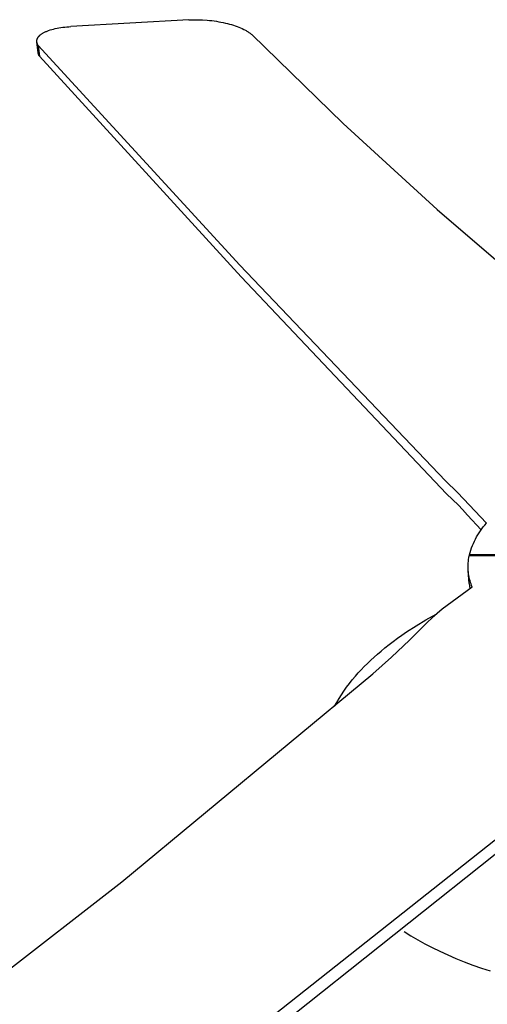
# Model space of a CAD drawing. Header units: millimetres. Extents: x 10636 to 13134, y 8891 to 10552.
# Tile 24 of 34: x 12340 to 12503, y 9963 to 10305. Entities that reach past the tile are written whole.
import ezdxf

# ---------------------------------------------------------------- set-up
doc = ezdxf.new("R2010")
doc.units = ezdxf.units.MM
doc.layers.add('Make2D$Visible$Curvas', color=7, linetype='Continuous')

msp = doc.modelspace()

# ---------------------------------------------------------------- linework, layer by layer
at = {"layer": 'Make2D$Visible$Curvas', "color": 29, "lineweight": -3, "true_color": 0x4d342b}
for p, q in [((12399.28, 10305.02), (12358.23, 10302.7)), ((12399.28, 10305.02), (12400.04, 10305.06)), ((12400.04, 10305.06), (12400.81, 10305.08)), ((12400.81, 10305.08), (12401.6, 10305.09)), ((12401.6, 10305.09), (12402.39, 10305.09)), ((12402.39, 10305.09), (12403.18, 10305.07)), ((12403.18, 10305.07), (12403.98, 10305.04)), ((12403.98, 10305.04), (12405.6, 10304.93)), ((12405.6, 10304.93), (12406.42, 10304.85)), ((12406.42, 10304.85), (12407.23, 10304.76)), ((12407.23, 10304.76), (12408.04, 10304.65)), ((12408.04, 10304.65), (12408.84, 10304.54)), ((12408.84, 10304.54), (12409.63, 10304.4)), ((12409.63, 10304.4), (12410.42, 10304.26)), ((12349.24, 10300.83), (12349.47, 10300.94)), ((12349.47, 10300.94), (12349.71, 10301.04)), ((12349.71, 10301.04), (12349.95, 10301.14)), ((12349.95, 10301.14), (12350.2, 10301.24)), ((12350.2, 10301.24), (12350.46, 10301.33)), ((12350.46, 10301.33), (12351, 10301.52)), ((12351, 10301.52), (12351.57, 10301.69)), ((12351.57, 10301.69), (12352.17, 10301.85)), ((12352.17, 10301.85), (12352.79, 10302)), ((12352.79, 10302), (12353.41, 10302.13)), ((12353.41, 10302.13), (12354.04, 10302.25)), ((12354.04, 10302.25), (12354.7, 10302.35)), ((12354.7, 10302.35), (12355.37, 10302.45)), ((12355.37, 10302.45), (12356.06, 10302.53)), ((12356.06, 10302.53), (12356.77, 10302.6)), ((12356.77, 10302.6), (12357.49, 10302.66)), ((12357.49, 10302.66), (12358.23, 10302.7)), ((12410.42, 10304.26), (12411.19, 10304.1)), ((12411.19, 10304.1), (12411.96, 10303.93)), ((12411.96, 10303.93), (12412.68, 10303.75)), ((12412.68, 10303.75), (12413.39, 10303.57)), ((12413.39, 10303.57), (12414.08, 10303.37)), ((12414.08, 10303.37), (12414.75, 10303.16)), ((12414.75, 10303.16), (12415.4, 10302.95)), ((12415.4, 10302.95), (12416.03, 10302.72)), ((12416.03, 10302.72), (12416.64, 10302.49)), ((12416.64, 10302.49), (12417.23, 10302.24)), ((12417.23, 10302.24), (12417.83, 10301.98)), ((12417.83, 10301.98), (12418.39, 10301.7)), ((12418.39, 10301.7), (12418.93, 10301.42)), ((12418.93, 10301.42), (12419.19, 10301.28)), ((12419.19, 10301.28), (12419.43, 10301.13)), ((12419.43, 10301.13), (12419.68, 10300.99)), ((12419.68, 10300.99), (12419.91, 10300.84)), ((12346.37, 10297.71), (12346.38, 10297.78)), ((12346.37, 10297.63), (12346.37, 10297.71)), ((12346.37, 10297.56), (12346.37, 10297.63)), ((12346.37, 10297.48), (12346.37, 10297.56)), ((12346.38, 10297.78), (12346.39, 10297.86)), ((12346.39, 10297.86), (12346.4, 10297.93)), ((12346.4, 10297.93), (12346.41, 10298.01)), ((12346.41, 10298.01), (12346.42, 10298.08)), ((12346.42, 10298.08), (12346.44, 10298.16)), ((12346.44, 10298.16), (12346.46, 10298.23)), ((12346.46, 10298.23), (12346.49, 10298.31)), ((12346.49, 10298.31), (12346.51, 10298.38)), ((12346.51, 10298.38), (12346.54, 10298.46)), ((12346.54, 10298.46), (12346.57, 10298.53)), ((12346.57, 10298.53), (12346.6, 10298.6)), ((12346.6, 10298.6), (12346.64, 10298.66)), ((12346.64, 10298.66), (12346.67, 10298.73)), ((12346.67, 10298.73), (12346.71, 10298.8)), ((12346.71, 10298.8), (12346.75, 10298.86)), ((12346.75, 10298.86), (12346.79, 10298.93)), ((12346.79, 10298.93), (12346.83, 10298.99)), ((12346.83, 10298.99), (12346.88, 10299.06)), ((12346.88, 10299.06), (12346.93, 10299.12)), ((12346.93, 10299.12), (12346.98, 10299.19)), ((12346.98, 10299.19), (12347.03, 10299.25)), ((12347.03, 10299.25), (12347.08, 10299.31)), ((12347.08, 10299.31), (12347.14, 10299.38)), ((12347.14, 10299.38), (12347.2, 10299.44)), ((12347.2, 10299.44), (12347.26, 10299.5)), ((12347.26, 10299.5), (12347.32, 10299.56)), ((12347.32, 10299.56), (12347.39, 10299.62)), ((12347.39, 10299.62), (12347.45, 10299.69)), ((12347.45, 10299.69), (12347.52, 10299.75)), ((12347.52, 10299.75), (12347.59, 10299.81)), ((12347.59, 10299.81), (12347.74, 10299.93)), ((12347.74, 10299.93), (12347.9, 10300.04)), ((12347.9, 10300.04), (12348.06, 10300.16)), ((12348.06, 10300.16), (12348.23, 10300.27)), ((12348.23, 10300.27), (12348.41, 10300.39)), ((12348.41, 10300.39), (12348.6, 10300.5)), ((12348.6, 10300.5), (12348.81, 10300.61)), ((12348.81, 10300.61), (12349.02, 10300.72)), ((12349.02, 10300.72), (12349.24, 10300.83)), ((12419.91, 10300.84), (12420.13, 10300.69)), ((12420.13, 10300.69), (12420.35, 10300.54)), ((12420.35, 10300.54), (12420.55, 10300.39)), ((12420.55, 10300.39), (12420.75, 10300.24)), ((12420.75, 10300.24), (12420.94, 10300.08)), ((12420.94, 10300.08), (12421.12, 10299.93)), ((12421.12, 10299.93), (12452.94, 10269.04)), ((12346.38, 10297.4), (12346.37, 10297.48)), ((12346.38, 10297.33), (12346.38, 10297.4)), ((12346.83, 10293.58), (12346.38, 10297.33)), ((12346.4, 10297.23), (12346.38, 10297.33)), ((12346.42, 10297.14), (12346.4, 10297.23)), ((12346.44, 10297.04), (12346.42, 10297.14)), ((12346.46, 10296.95), (12346.44, 10297.04)), ((12346.49, 10296.86), (12346.46, 10296.95)), ((12346.52, 10296.77), (12346.49, 10296.86)), ((12346.55, 10296.68), (12346.52, 10296.77)), ((12346.59, 10296.59), (12346.55, 10296.68)), ((12346.63, 10296.5), (12346.59, 10296.59)), ((12346.67, 10296.42), (12346.63, 10296.5)), ((12346.71, 10296.33), (12346.67, 10296.42)), ((12346.76, 10296.25), (12346.71, 10296.33)), ((12346.81, 10296.17), (12346.76, 10296.25)), ((12346.81, 10296.17), (12347.26, 10292.42)), ((12416.95, 10219.77), (12346.81, 10296.17)), ((12346.82, 10294.04), (12346.83, 10294.12)), ((12346.83, 10294.12), (12346.84, 10294.19)), ((12346.84, 10294.19), (12346.85, 10294.27)), ((12346.85, 10294.27), (12346.87, 10294.34)), ((12346.87, 10294.34), (12346.89, 10294.42)), ((12346.89, 10294.42), (12346.91, 10294.49)), ((12346.91, 10294.49), (12346.93, 10294.57)), ((12346.93, 10294.57), (12346.96, 10294.64)), ((12346.96, 10294.64), (12346.98, 10294.71)), ((12346.81, 10293.89), (12346.82, 10293.96)), ((12346.81, 10293.81), (12346.81, 10293.89)), ((12346.82, 10293.73), (12346.81, 10293.81)), ((12346.82, 10293.96), (12346.82, 10294.04)), ((12346.82, 10293.66), (12346.82, 10293.73)), ((12346.83, 10293.58), (12346.82, 10293.66)), ((12346.84, 10293.48), (12346.83, 10293.58)), ((12346.86, 10293.39), (12346.84, 10293.48)), ((12346.88, 10293.3), (12346.86, 10293.39)), ((12346.91, 10293.2), (12346.88, 10293.3)), ((12346.93, 10293.11), (12346.91, 10293.2)), ((12346.96, 10293.02), (12346.93, 10293.11)), ((12347, 10292.93), (12346.96, 10293.02)), ((12347.03, 10292.84), (12347, 10292.93)), ((12347.07, 10292.75), (12347.03, 10292.84)), ((12347.11, 10292.67), (12347.07, 10292.75)), ((12347.16, 10292.58), (12347.11, 10292.67)), ((12347.2, 10292.5), (12347.16, 10292.58)), ((12347.26, 10292.42), (12347.2, 10292.5)), ((12417.4, 10215.67), (12347.26, 10292.42)), ((12452.94, 10269.04), (12485.67, 10239.12)), ((12485.67, 10239.12), (12519.29, 10210.2)), ((12488.51, 10144.71), (12416.95, 10219.77)), ((12488.94, 10140.23), (12417.4, 10215.67)), ((12488.51, 10144.71), (12492.67, 10140.62)), ((12493.03, 10136.19), (12488.94, 10140.23)), ((12492.67, 10140.62), (12494.84, 10138.4)), ((12494.84, 10138.4), (12502.78, 10129.96)), ((12494.47, 10134.68), (12493.03, 10136.19)), ((12496.24, 10132.79), (12494.47, 10134.68)), ((12500.99, 10127.72), (12496.24, 10132.79)), ((12502.22, 10129.33), (12502.78, 10129.96)), ((12499.77, 10125.93), (12500.21, 10126.64)), ((12500.21, 10126.64), (12500.68, 10127.34)), ((12500.68, 10127.34), (12501.17, 10128.02)), ((12501.17, 10128.02), (12501.69, 10128.68)), ((12501.69, 10128.68), (12502.22, 10129.33)), ((12497.9, 10122.16), (12498.23, 10122.94)), ((12498.23, 10122.94), (12498.57, 10123.7)), ((12498.57, 10123.7), (12498.95, 10124.46)), ((12498.95, 10124.46), (12499.35, 10125.2)), ((12499.35, 10125.2), (12499.77, 10125.93)), ((12496.87, 10118.96), (12497.09, 10119.77)), ((12497.09, 10119.77), (12497.34, 10120.58)), ((12497.34, 10120.58), (12497.61, 10121.37)), ((12497.61, 10121.37), (12497.9, 10122.16)), ((12496.42, 10115.45), (12496.45, 10116.09)), ((12496.45, 10116.09), (12496.51, 10116.73)), ((12496.51, 10116.73), (12496.58, 10117.37)), ((12496.58, 10117.37), (12496.68, 10118)), ((12496.68, 10118), (12496.8, 10118.63)), ((12506.59, 10118.65), (12496.8, 10118.63)), ((12496.9, 10118.63), (12496.87, 10118.96)), ((12506.65, 10118.94), (12496.87, 10118.96)), ((12496.41, 10114.81), (12496.42, 10115.45)), ((12496.42, 10114.17), (12496.41, 10114.81)), ((12496.46, 10113.53), (12496.42, 10114.17)), ((12496.51, 10112.93), (12496.46, 10113.53)), ((12496.78, 10109), (12496.46, 10113.53)), ((12496.58, 10112.34), (12496.51, 10112.93)), ((12496.68, 10111.74), (12496.58, 10112.34)), ((12496.79, 10111.15), (12496.68, 10111.74)), ((12496.91, 10110.56), (12496.79, 10111.15)), ((12497.06, 10109.98), (12496.91, 10110.56)), ((12497.23, 10109.4), (12497.06, 10109.98)), ((12497.41, 10108.83), (12497.23, 10109.4)), ((12497.83, 10107.7), (12487.37, 10100.06)), ((12496.78, 10109), (12497.01, 10107.11)), ((12497.61, 10108.26), (12497.41, 10108.83)), ((12497.83, 10107.7), (12497.61, 10108.26)), ((12487.37, 10100.06), (12485.6, 10098.57)), ((12483.89, 10097.02), (12482.21, 10095.42)), ((12485.6, 10098.57), (12483.89, 10097.02)), ((12482.21, 10095.42), (12476.05, 10089.3)), ((12476.05, 10089.3), (12469.72, 10083.36)), ((12469.72, 10083.36), (12463.22, 10077.6)), ((12375.97, 10005.26), (12463.22, 10077.6)), ((12560.87, 10063.36), (12213.51, 9788.52)), ((12561.27, 10058.87), (12214.55, 9783.26)), ((12254.37, 9910.92), (12375.97, 10005.26))]:
    msp.add_line(p, q, dxfattribs=at)
at = {"layer": 'Make2D$Visible$Curvas', "color": 254, "lineweight": -3, "true_color": 0xcad1ee}
for p, q in [((12478.3, 10094.27), (12481.74, 10096.32)), ((12481.74, 10096.32), (12485.3, 10098.3)), ((12473.39, 10091.05), (12474.99, 10092.14)), ((12474.99, 10092.14), (12478.3, 10094.27)), ((12468.9, 10087.76), (12470.34, 10088.86)), ((12470.34, 10088.86), (12471.82, 10089.94)), ((12471.82, 10089.94), (12473.39, 10091.05)), ((12464.89, 10084.46), (12466.13, 10085.52)), ((12466.13, 10085.52), (12467.49, 10086.65)), ((12467.49, 10086.65), (12468.9, 10087.76)), ((12461.38, 10081.22), (12462.52, 10082.31)), ((12462.52, 10082.31), (12463.69, 10083.39)), ((12463.69, 10083.39), (12464.89, 10084.46)), ((12458.18, 10077.88), (12459.21, 10079)), ((12459.21, 10079), (12460.28, 10080.11)), ((12460.28, 10080.11), (12461.38, 10081.22)), ((12455.1, 10074.2), (12456.12, 10075.48)), ((12456.12, 10075.48), (12457.18, 10076.74)), ((12457.18, 10076.74), (12458.18, 10077.88)), ((12452.32, 10070.3), (12453.2, 10071.61)), ((12453.2, 10071.61), (12454.13, 10072.91)), ((12454.13, 10072.91), (12455.1, 10074.2)), ((12450.7, 10067.66), (12451.49, 10068.99)), ((12451.49, 10068.99), (12452.32, 10070.3)), ((12449.96, 10066.32), (12450.7, 10067.66)), ((12474.12, 9987.97), (12476.45, 9986.51)), ((12476.45, 9986.51), (12478.86, 9985.09)), ((12478.86, 9985.09), (12481.37, 9983.71)), ((12481.37, 9983.71), (12483.95, 9982.37)), ((12483.95, 9982.37), (12486.62, 9981.07)), ((12486.62, 9981.07), (12489.36, 9979.81)), ((12489.36, 9979.81), (12492.18, 9978.6)), ((12492.18, 9978.6), (12495.06, 9977.43)), ((12495.06, 9977.43), (12498.02, 9976.31)), ((12498.02, 9976.31), (12501.03, 9975.25)), ((12501.03, 9975.25), (12504.11, 9974.23))]:
    msp.add_line(p, q, dxfattribs=at)

doc.saveas('drawing.dxf')
